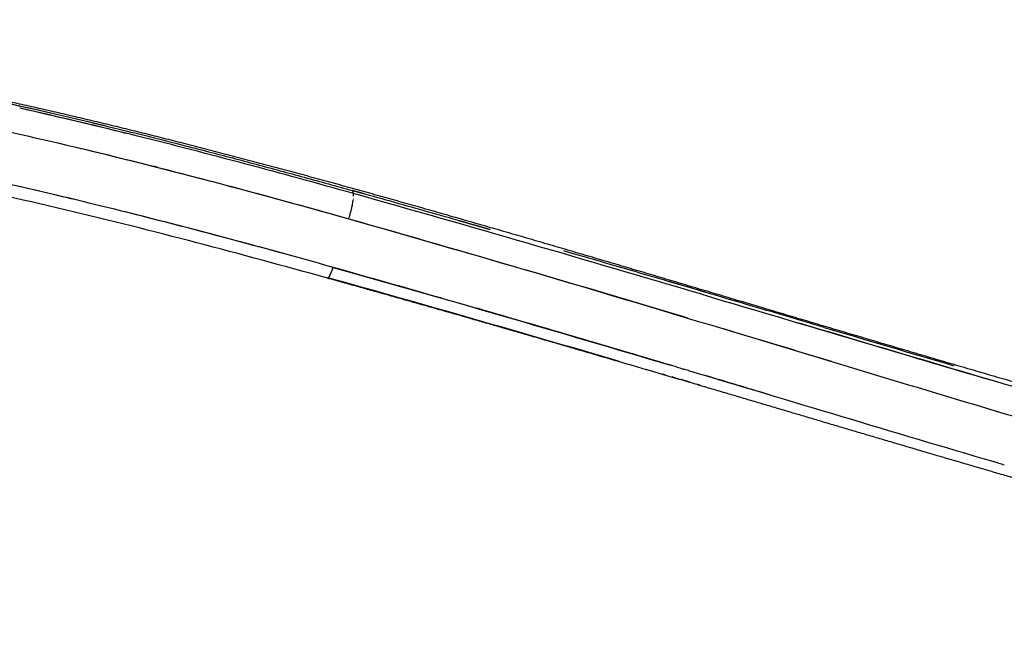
# Model space of a CAD drawing. Header units: millimetres. Extents: x 0 to 1905, y 0 to 2577.
# Tile 37 of 70: x 341 to 434, y 2068 to 2126. Entities that reach past the tile are written whole.
import ezdxf

# ---------------------------------------------------------------- set-up
doc = ezdxf.new("R2010")
doc.units = ezdxf.units.MM
doc.header["$MEASUREMENT"] = 0
doc.layers.add('Crea2D$visibili$linee', color=7, linetype='Continuous', true_color=0x000000)

msp = doc.modelspace()

# ---------------------------------------------------------------- linework, layer by layer
at = {"layer": 'Crea2D$visibili$linee'}
for centre, radius, start, end in [((237.123, 1655.311), 473.522, 75.9828, 77.37231), ((228.982, 1620.769), 509.008, 76.15799, 77.32815), ((-719.915, -1780.714), 4040.67, 74.223731, 74.318132), ((364.876, 2109.674), 7.522, 348.1403, 351.89933), ((371.646, 2109.106), 0.714, 359.56255, 13.92437), ((360.203, 2110.651), 12.295, 342.11474, 347.88187), ((-221.111, -5.576), 2196.787, 74.068944, 74.155573), ((-105.52, 397.086), 1777.865, 73.972235, 74.089188), ((-588.919, -1279.729), 3522.969, 73.522113, 73.827049), ((363.676, 2104.395), 7.069, 340.17873, 342.42677), ((-872.645, -2291.553), 4566.267, 74.068323, 74.203184), ((-505.68, -930.381), 3161.551, 73.276737, 73.56495), ((-525.586, -1062.709), 3296.898, 73.590245, 73.652449), ((-2884.787, -9040.855), 11616.553, 73.4866562, 73.5212805), ((-5047.126, -15995.584), 18896.389, 73.1896495, 73.2221748), ((2208.272, 8137.42), 6300.823, 253.4843021, 253.6012108), ((-2090.862, -6275.668), 8732.169, 73.3447939, 73.3867252)]:
    msp.add_arc(centre, radius, start, end, dxfattribs=at)
for points, weights, knots in [([(269.155, 2125.058), (270.019, 2125.192), (270.893, 2125.301), (272.703, 2125.485), (273.64, 2125.559), (274.583, 2125.617), (276.615, 2125.742), (278.698, 2125.794), (280.743, 2125.797), (281.836, 2125.799), (282.94, 2125.786), (285.18, 2125.735), (286.324, 2125.695), (287.47, 2125.645), (289.933, 2125.534), (292.393, 2125.377), (294.849, 2125.172), (295.141, 2125.148), (295.432, 2125.124), (295.724, 2125.099), (301.005, 2124.641), (306.351, 2123.988), (311.592, 2123.221), (317.98, 2122.287), (324.425, 2121.153), (330.735, 2119.896), (337.735, 2118.502), (344.764, 2116.91), (351.665, 2115.205), (359.032, 2113.386), (366.4, 2111.415), (373.665, 2109.391), (381.154, 2107.304), (388.639, 2105.131), (403.406, 2100.778), (410.792, 2098.566), (418.057, 2096.405), (425.79, 2094.105), (433.547, 2091.814), (441.086, 2089.673), (446.936, 2088.011), (452.775, 2086.405), (458.43, 2084.947), (466.982, 2082.743), (475.181, 2080.892), (483.066, 2079.386), (485.499, 2078.921), (487.938, 2078.483), (490.381, 2078.074), (494.74, 2077.344), (498.977, 2076.728), (504.656, 2076.034), (506.186, 2075.861), (507.702, 2075.703)], [1, 1, 1, 1, 1, 1, 1, 1, 1, 1, 1, 1, 1, 1, 0.999879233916, 0.999879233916, 1, 1, 1, 1, 1, 1, 1, 1, 1, 1, 1, 1, 1, 1, 1, 1, 1, 1, 1, 1, 1, 1, 1, 1, 1, 1, 1, 1, 1, 1, 0.999956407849, 0.999956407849, 1, 1, 1, 1, 1, 1], [0.867755, 0.867755, 0.867755, 0.867755, 3.543222, 3.543222, 6.397749, 6.397749, 6.397749, 12.591372, 12.591372, 12.591372, 15.882965, 15.882965, 19.332219, 19.332219, 19.332219, 26.726127, 26.726127, 26.726127, 27.604178, 27.604178, 27.604178, 43.597735, 43.597735, 43.597735, 63.08637, 63.08637, 63.08637, 84.674137, 84.674137, 84.674137, 107.684445, 107.684445, 107.684445, 131.399329, 131.399329, 155.090553, 155.090553, 155.090553, 180.359865, 180.359865, 180.359865, 199.948905, 199.948905, 199.948905, 229.452415, 229.452415, 229.452415, 236.884589, 236.884589, 236.884589, 253.703293, 253.703293, 259.998636, 259.998636, 259.998636, 259.998636]), ([(495.394, 2068.054), (490.889, 2068.741), (486.398, 2069.522), (481.925, 2070.396), (477.114, 2071.337), (472.178, 2072.411), (467.126, 2073.615), (462.079, 2074.819), (456.914, 2076.154), (446.448, 2078.992), (441.128, 2080.501), (435.773, 2082.051), (430.419, 2083.6), (425.021, 2085.192), (414.156, 2088.408), (408.694, 2090.032), (403.198, 2091.649), (401.548, 2092.134), (398.38, 2093.064), (392.308, 2094.839), (382.862, 2097.576), (374.922, 2099.829), (369.885, 2101.231)], [1, 0.999855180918, 0.999855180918, 1, 1, 1, 1, 1, 1, 1, 1, 1, 1, 1, 1, 1, 1, 1, 1, 1, 1, 1, 1], [0, 0, 0, 0, 13.672568, 13.672568, 13.672568, 31.314538, 31.314538, 31.314538, 48.956004, 48.956004, 66.653867, 66.653867, 66.653867, 84.328325, 84.328325, 101.992318, 101.992318, 101.992318, 107.153219, 111.897034, 120.969626, 136.657184, 136.657184, 136.657184, 136.657184])]:
    msp.add_rational_spline(points, weights, degree=3, knots=knots, dxfattribs=at)
for points, knots in [([(283.36, 2123.33), (287.233, 2123.188), (291.068, 2122.907), (303.644, 2121.706), (312.32, 2120.439), (328.772, 2117.514), (336.554, 2115.887), (344.26, 2114.083)], [1.140915, 1.140915, 1.140915, 1.140915, 1.25, 1.25, 1.5, 1.5, 1.7265625, 1.7265625, 1.7265625, 1.7265625]), ([(328.123, 2120.221), (329.516, 2119.952), (332.323, 2119.393), (336.561, 2118.506), (340.863, 2117.563), (344.853, 2116.649), (347.407, 2116.044), (348.51, 2115.778)], [3.5666329, 3.5666329, 3.5666329, 3.5666329, 3.6070629, 3.6482753, 3.6902204, 3.7328487, 3.7652947, 3.7652947, 3.7652947, 3.7652947]), ([(328.124, 2120.222), (330.445, 2119.774), (334.885, 2118.879), (342.207, 2117.279), (349.198, 2115.631), (354.064, 2114.413), (356.051, 2113.904)], [4.5665943, 4.5665943, 4.5665943, 4.5665943, 4.6340176, 4.6958207, 4.7806612, 4.8394339, 4.8394339, 4.8394339, 4.8394339]), ([(345.836, 2108.707), (345.627, 2108.757), (345.418, 2108.807), (336.984, 2110.817), (328.718, 2112.571), (320.392, 2114.057)], [0.4876455, 0.4876455, 0.4876455, 0.4876455, 0.5, 0.5, 0.9857679, 0.9857679, 0.9857679, 0.9857679]), ([(344.26, 2114.083), (353.257, 2111.971), (362.538, 2109.517), (371.904, 2106.875), (377.121, 2105.381), (382.337, 2103.888), (387.528, 2102.37)], [8.7850956, 8.7850956, 8.7850956, 8.7850956, 9, 9, 9, 9.1166425, 9.1166425, 9.1166425, 9.1166425]), ([(345.853, 2113.707), (346.119, 2113.644), (346.384, 2113.581), (355.135, 2111.486), (363.545, 2109.236), (371.905, 2106.877)], [1.7421875, 1.7421875, 1.7421875, 1.7421875, 1.75, 1.75, 2, 2, 2, 2]), ([(356.051, 2113.905), (356.892, 2113.69), (359.248, 2113.082), (363.124, 2112.059), (367.687, 2110.825), (370.732, 2109.979), (372.261, 2109.553)], [3.8394457, 3.8394457, 3.8394457, 3.8394457, 3.8643223, 3.9091564, 3.9544009, 4, 4, 4, 4]), ([(369.884, 2101.233), (361.639, 2103.532), (353.311, 2105.741), (344.928, 2107.734), (336.482, 2109.742), (327.959, 2111.547), (319.366, 2113.059)], [0.316236, 0.316236, 0.316236, 0.316236, 26.372906, 26.372906, 26.372906, 52.611024, 52.611024, 52.611024, 52.611024]), ([(348.249, 2108.123), (346.905, 2108.452), (345.567, 2108.775), (339.176, 2110.289), (334.209, 2111.376), (329.376, 2112.349)], [1.4218751, 1.4218751, 1.4218751, 1.4218751, 1.5000001, 1.5000001, 1.796875, 1.796875, 1.796875, 1.796875]), ([(369.873, 2101.237), (369.916, 2101.211), (369.982, 2101.267), (370.169, 2101.58), (370.3, 2101.895), (370.417, 2102.258)], [1.125, 1.125, 1.125, 1.125, 1.5, 1.5, 2, 2, 2, 2]), ([(405.452, 2099.701), (410.925, 2098.085), (420.115, 2095.353), (429.212, 2092.649), (432.899, 2091.562)], [1.2500388, 1.2500388, 1.2500388, 1.2500388, 1.3751253, 1.4610472, 1.4610472, 1.4610472, 1.4610472]), ([(403.103, 2092.779), (396.836, 2094.645), (389.964, 2096.676), (383.046, 2098.665), (382.473, 2098.83)], [0.754169, 0.754169, 0.754169, 0.754169, 0.8969474, 0.9098289, 0.9098289, 0.9098289, 0.9098289]), ([(403.102, 2092.778), (403.274, 2092.727), (403.445, 2092.676), (403.647, 2092.616), (403.678, 2092.607), (403.709, 2092.598)], [2.24609316, 2.24609316, 2.24609316, 2.24609316, 2.25, 2.25, 2.250709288, 2.250709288, 2.250709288, 2.250709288]), ([(402.955, 2091.75), (402.952, 2091.751), (402.948, 2091.752), (402.839, 2091.784), (402.734, 2091.815), (402.628, 2091.847)], [0.749919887, 0.749919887, 0.749919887, 0.749919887, 0.75, 0.75, 0.752413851, 0.752413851, 0.752413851, 0.752413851])]:
    msp.add_open_spline(points, degree=3, knots=knots, dxfattribs=at)
for points, degree in [([(372.339, 2109.278), (365.54, 2111.185), (358.704, 2113.023), (351.816, 2114.733)], 3), ([(353.153, 2111.911), (353.286, 2111.879), (353.419, 2111.847), (353.553, 2111.815)], 3), ([(353.771, 2111.759), (353.638, 2111.791), (353.506, 2111.823), (353.374, 2111.855)], 3), ([(372.261, 2109.553), (372.287, 2109.461), (372.313, 2109.37), (372.339, 2109.278)], 3), ([(373.33, 2109.253), (373.117, 2109.313), (372.903, 2109.373), (372.689, 2109.432), (372.475, 2109.492), (372.261, 2109.551)], 5), ([(372.327, 2108.643), (372.328, 2108.651), (372.329, 2108.659), (372.33, 2108.667)], 3), ([(372.337, 2108.729), (372.338, 2108.732), (372.338, 2108.736), (372.339, 2108.739)], 3), ([(405.452, 2099.701), (394.521, 2102.926), (383.494, 2106.154), (372.34, 2109.276)], 3), ([(372.345, 2108.797), (372.345, 2108.801), (372.346, 2108.805), (372.346, 2108.809)], 3), ([(372.358, 2108.982), (372.359, 2108.986), (372.359, 2108.99), (372.359, 2108.994)], 3), ([(372.36, 2109.087), (372.36, 2109.09), (372.36, 2109.093), (372.36, 2109.096)], 3), ([(372.36, 2109.036), (372.36, 2109.04), (372.36, 2109.043), (372.36, 2109.047)], 3), ([(370.416, 2102.26), (363.077, 2104.32), (355.687, 2106.302), (348.249, 2108.123)], 3), ([(372.225, 2108.07), (372.227, 2108.081), (372.23, 2108.092), (372.232, 2108.104)], 3), ([(366.263, 2103.414), (361.013, 2104.859), (355.804, 2106.238), (350.673, 2107.522)], 3), ([(371.904, 2106.875), (377.484, 2105.302), (383.036, 2103.693), (388.565, 2102.066)], 3), ([(385.353, 2105.84), (384.74, 2106.016), (384.126, 2106.192), (383.512, 2106.368), (382.897, 2106.544), (382.282, 2106.719)], 5), ([(370.417, 2102.258), (381.201, 2099.237), (391.904, 2096.103), (402.496, 2092.958)], 3), ([(388.565, 2102.067), (394.151, 2100.429), (399.707, 2098.765), (405.238, 2097.1)], 3), ([(369.874, 2101.239), (369.895, 2101.226), (369.922, 2101.234), (369.953, 2101.26)], 3), ([(397.536, 2093.345), (388.41, 2096.024), (379.206, 2098.687), (369.954, 2101.26)], 3), ([(405.238, 2097.1), (415.313, 2094.075), (425.343, 2091.013), (435.21, 2088.075)], 3), ([(437.915, 2090.089), (430.273, 2092.321), (422.514, 2094.638), (414.701, 2096.96)], 3), ([(402.012, 2092.028), (401.921, 2092.055), (401.83, 2092.082), (401.739, 2092.109)], 3), ([(404.197, 2092.452), (404.035, 2092.501), (403.872, 2092.549), (403.709, 2092.598)], 3), ([(404.197, 2092.453), (413.973, 2089.545), (423.643, 2086.617), (433.205, 2083.798)], 3), ([(404.34, 2091.342), (404.055, 2091.425), (403.771, 2091.509), (403.487, 2091.593)], 3), ([(405.288, 2091.061), (405.189, 2091.09), (405.091, 2091.119), (404.993, 2091.148)], 3), ([(433.671, 2083.661), (433.516, 2083.707), (433.36, 2083.752), (433.205, 2083.798)], 3), ([(433.671, 2083.661), (433.852, 2083.607), (434.033, 2083.554), (434.213, 2083.501)], 3)]:
    msp.add_open_spline(points, degree=degree, dxfattribs=at)
msp.add_rational_spline([(372.236, 2108.128), (372.234, 2108.116), (372.231, 2108.104)], [0.856831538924, 0.857185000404, 0.857577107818], degree=2, dxfattribs=at)

doc.saveas('drawing.dxf')
